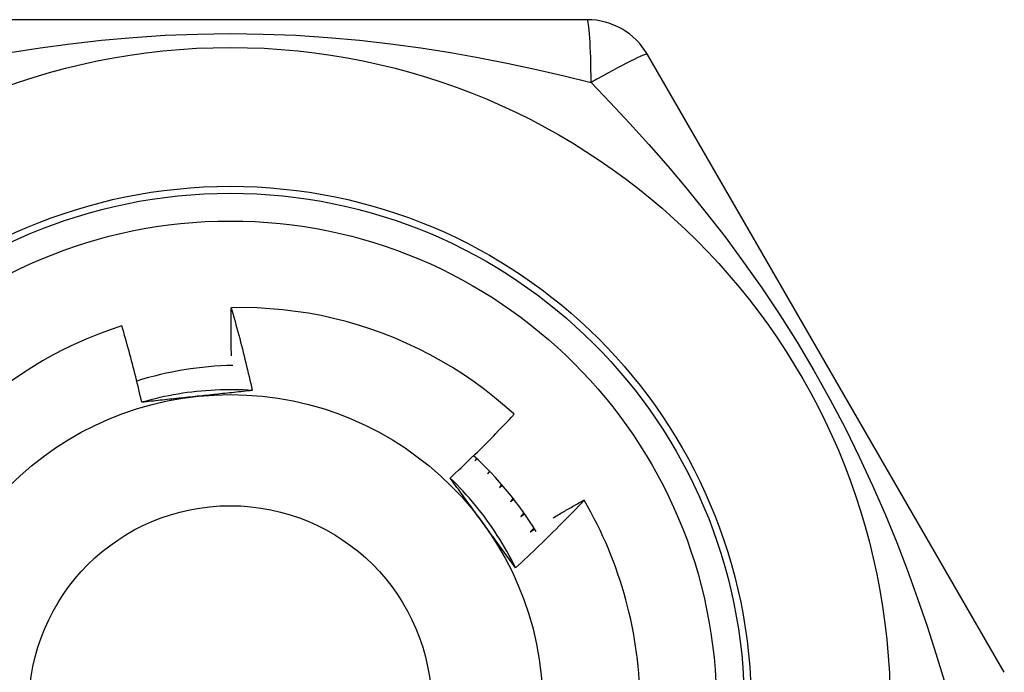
# Model space of a CAD drawing. Header units: inches. Extents: x 3.4 to 82.4, y 3.9 to 45.4.
# Tile 44 of 114: x 5.244 to 5.523, y 23.264 to 23.449. Entities that reach past the tile are written whole.
import ezdxf

# ---------------------------------------------------------------- set-up
doc = ezdxf.new("R2010")
doc.units = ezdxf.units.IN
doc.header["$MEASUREMENT"] = 0
doc.layers.add('Visible Edges(ANSI)', color=7, linetype='Continuous', lineweight=25)
doc.layers.add('Visible Tangent Edges(ANSI)', color=7, linetype='Continuous', lineweight=25)

msp = doc.modelspace()

# ---------------------------------------------------------------- linework, layer by layer
at = {"layer": 'Visible Edges(ANSI)'}
for p, q in [((5.404940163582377, 23.44854979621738), (5.2026405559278, 23.44854978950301)), ((5.523137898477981, 23.26351050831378), (5.421988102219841, 23.43870709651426)), ((5.37355561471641, 23.32414838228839), (5.37318560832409, 23.32346903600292)), ((5.37318560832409, 23.32346903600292), (5.373697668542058, 23.32401587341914)), ((5.377204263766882, 23.32057024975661), (5.376715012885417, 23.31977307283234)), ((5.376715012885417, 23.31977307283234), (5.377367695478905, 23.32040102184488)), ((5.38066792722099, 23.31680107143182), (5.380047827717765, 23.31589889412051)), ((5.380047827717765, 23.31589889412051), (5.380848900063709, 23.31659297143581)), ((5.404010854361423, 23.31235983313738), (5.404059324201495, 23.31227699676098))]:
    msp.add_line(p, q, dxfattribs=at)
at = {"layer": 'Visible Edges(ANSI)', "flags": 128}
for points in [[(5.304112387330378, 23.35325063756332), (5.304099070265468, 23.35381756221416), (5.304086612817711, 23.35438451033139), (5.304075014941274, 23.35495150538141), (5.304064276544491, 23.35551853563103), (5.304054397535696, 23.35608558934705), (5.304045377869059, 23.35665268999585), (5.304037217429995, 23.35721981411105), (5.30402991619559, 23.35778697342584), (5.304023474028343, 23.35835416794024), (5.304017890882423, 23.35892138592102), (5.30401316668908, 23.3594886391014), (5.304009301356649, 23.36005591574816), (5.304006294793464, 23.36062322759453), (5.304004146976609, 23.36119056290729), (5.304002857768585, 23.36175792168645), (5.30400242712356, 23.362325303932), (5.304002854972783, 23.36289272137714), (5.304004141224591, 23.36346015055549), (5.304006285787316, 23.36402761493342), (5.304009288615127, 23.36459509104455), (5.304013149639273, 23.36516259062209), (5.304017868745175, 23.36573011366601), (5.30402344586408, 23.36629766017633), (5.304029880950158, 23.36686521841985)], [(5.384256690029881, 23.3366691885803), (5.381516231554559, 23.33910653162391), (5.378702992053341, 23.34145298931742), (5.375819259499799, 23.34370698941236), (5.372867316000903, 23.3458669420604), (5.369849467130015, 23.34793127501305), (5.366768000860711, 23.3498984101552), (5.363625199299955, 23.35176675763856), (5.360423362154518, 23.35353474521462), (5.357164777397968, 23.35520080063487), (5.353851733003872, 23.35676333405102), (5.350486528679, 23.35822077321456), (5.347072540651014, 23.35957111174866), (5.343620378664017, 23.36081002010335), (5.340134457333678, 23.36193619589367), (5.336617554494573, 23.36294905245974), (5.33307244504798, 23.36384796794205), (5.329501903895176, 23.36463234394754), (5.325908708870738, 23.36530158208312), (5.322295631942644, 23.36585508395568), (5.318665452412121, 23.36629221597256), (5.315020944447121, 23.36661241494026), (5.311364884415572, 23.3668150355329), (5.307700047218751, 23.3668995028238), (5.304029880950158, 23.36686521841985)], [(5.304029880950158, 23.36686521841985), (5.304308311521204, 23.36589629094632), (5.304584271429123, 23.36492667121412), (5.30485775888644, 23.36395633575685), (5.305128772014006, 23.3629853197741), (5.305397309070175, 23.36201361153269), (5.30566336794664, 23.36104122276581), (5.305926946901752, 23.36006814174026), (5.306188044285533, 23.35909438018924), (5.30644666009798, 23.35811994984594), (5.306702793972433, 23.35714481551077), (5.306956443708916, 23.35616900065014), (5.307207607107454, 23.35519251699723), (5.307456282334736, 23.35421535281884), (5.307702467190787, 23.35323751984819), (5.30794615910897, 23.35225900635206), (5.308187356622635, 23.35127984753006), (5.308426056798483, 23.35030001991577), (5.308662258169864, 23.34931953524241), (5.308895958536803, 23.34833840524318), (5.309127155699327, 23.34735662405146), (5.309355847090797, 23.34637420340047), (5.309582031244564, 23.3453911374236), (5.309805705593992, 23.34440743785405), (5.310026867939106, 23.34342310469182)], [(5.273077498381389, 23.36171063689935), (5.269737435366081, 23.36060184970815), (5.266430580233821, 23.35938759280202), (5.263159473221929, 23.35806830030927), (5.259930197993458, 23.3566460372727), (5.256751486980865, 23.355124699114), (5.253625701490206, 23.35350574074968), (5.250555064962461, 23.35179059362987), (5.24754180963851, 23.34998064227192), (5.244588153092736, 23.34807731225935), (5.241696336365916, 23.3460819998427)], [(5.278709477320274, 23.3400730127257), (5.278500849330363, 23.3409815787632), (5.278289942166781, 23.34188955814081), (5.278076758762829, 23.34279695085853), (5.277861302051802, 23.34370375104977), (5.277643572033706, 23.34460995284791), (5.277423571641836, 23.34551555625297), (5.277201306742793, 23.34642056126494), (5.276976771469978, 23.34732496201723), (5.276749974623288, 23.34822874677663), (5.276520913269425, 23.34913192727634), (5.276289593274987, 23.35003448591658), (5.276056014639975, 23.35093642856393), (5.275820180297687, 23.35183774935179), (5.275582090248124, 23.35273844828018), (5.275341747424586, 23.35363850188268), (5.275099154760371, 23.3545379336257), (5.27485431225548, 23.35543673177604), (5.274607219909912, 23.3563349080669), (5.274357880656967, 23.35723245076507), (5.274106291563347, 23.35812935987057), (5.273852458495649, 23.35902563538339), (5.273596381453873, 23.35992127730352), (5.273338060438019, 23.36081628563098), (5.273077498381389, 23.36171063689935)], [(5.310026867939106, 23.34342310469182), (5.308710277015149, 23.34350473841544), (5.307392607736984, 23.34356679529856), (5.306074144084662, 23.34360932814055), (5.304755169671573, 23.34363237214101), (5.303435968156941, 23.34363598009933), (5.302116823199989, 23.3436201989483), (5.300798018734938, 23.34358506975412), (5.299479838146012, 23.34353064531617), (5.298162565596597, 23.34345697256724), (5.29684648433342, 23.34336409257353), (5.29553187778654, 23.34325205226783), (5.294219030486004, 23.34312090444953), (5.292908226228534, 23.34297068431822), (5.2915997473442, 23.34280145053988), (5.290293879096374, 23.34261323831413), (5.288990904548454, 23.34240610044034), (5.287691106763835, 23.3421800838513), (5.286394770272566, 23.34193523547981), (5.28510217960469, 23.34167159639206), (5.283813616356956, 23.34138921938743), (5.282529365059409, 23.34108814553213), (5.281249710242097, 23.34076842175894), (5.279974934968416, 23.34043009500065), (5.278705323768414, 23.34007321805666)], [(5.294530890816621, 23.34176531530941), (5.293866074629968, 23.34169543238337), (5.293201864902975, 23.34162560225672), (5.292538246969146, 23.34155579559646), (5.291875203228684, 23.34148601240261), (5.291212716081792, 23.34141623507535), (5.290550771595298, 23.34134644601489), (5.289889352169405, 23.34127663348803), (5.289228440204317, 23.34120678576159), (5.288568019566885, 23.34113689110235), (5.287908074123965, 23.34106692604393), (5.287248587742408, 23.34099688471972), (5.286589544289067, 23.34092675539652), (5.285930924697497, 23.34085651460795), (5.28527271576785, 23.340786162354), (5.284614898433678, 23.34071566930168), (5.283957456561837, 23.34064503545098), (5.283300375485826, 23.34057423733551), (5.282643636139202, 23.34050326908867), (5.281987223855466, 23.34043210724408), (5.281331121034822, 23.34036074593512), (5.280675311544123, 23.34028917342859), (5.280019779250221, 23.34021736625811), (5.279364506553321, 23.34014531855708), (5.278709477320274, 23.3400730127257)], [(5.310026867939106, 23.34342310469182), (5.309385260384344, 23.34335218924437), (5.308743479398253, 23.34328154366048), (5.308101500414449, 23.34321115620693), (5.307459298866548, 23.34314100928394), (5.30681685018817, 23.34307108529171), (5.306174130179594, 23.34300137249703), (5.305531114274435, 23.34293185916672), (5.304887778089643, 23.34286252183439), (5.304244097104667, 23.34279334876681), (5.303600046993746, 23.34272432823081), (5.302955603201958, 23.34265544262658), (5.302310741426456, 23.34258667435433), (5.301665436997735, 23.34251801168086), (5.301019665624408, 23.34244943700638), (5.300373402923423, 23.34238093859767), (5.299726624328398, 23.34231249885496), (5.299079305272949, 23.34224410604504), (5.298431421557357, 23.34217574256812), (5.297782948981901, 23.34210739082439), (5.297133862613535, 23.34203903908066), (5.296484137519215, 23.34197066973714), (5.295833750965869, 23.34190227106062), (5.295182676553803, 23.34183381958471), (5.294530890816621, 23.34176531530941)], [(5.366078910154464, 23.31859108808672), (5.366861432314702, 23.31931934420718), (5.367641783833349, 23.32004980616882), (5.368419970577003, 23.32078247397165), (5.369195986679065, 23.32151733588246), (5.369969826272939, 23.32225439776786), (5.370741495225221, 23.32299364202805), (5.371510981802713, 23.32373507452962), (5.372278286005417, 23.32447867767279), (5.373043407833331, 23.32522446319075), (5.373806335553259, 23.32597240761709), (5.374567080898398, 23.32672252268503), (5.375325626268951, 23.32747479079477), (5.376081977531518, 23.3282292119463), (5.376836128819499, 23.32898578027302), (5.377588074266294, 23.32974448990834), (5.378337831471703, 23.33050535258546), (5.379085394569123, 23.33126836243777), (5.379830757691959, 23.33203351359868), (5.380573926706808, 23.33280080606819), (5.381314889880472, 23.33357023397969), (5.38205365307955, 23.33434178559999), (5.382790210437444, 23.33511546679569), (5.383524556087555, 23.3358912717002), (5.384256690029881, 23.3366691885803)], [(5.384638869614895, 23.29314447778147), (5.384051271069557, 23.29432549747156), (5.383446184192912, 23.29549766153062), (5.382823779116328, 23.29666074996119), (5.382184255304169, 23.29781453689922), (5.381527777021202, 23.29895880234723), (5.38085453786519, 23.30009332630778), (5.380164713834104, 23.30121787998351), (5.379458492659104, 23.30233224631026), (5.378736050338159, 23.30343620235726), (5.377997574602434, 23.30452951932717), (5.377243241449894, 23.30561198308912), (5.376473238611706, 23.30668336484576), (5.375687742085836, 23.30774344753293), (5.374886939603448, 23.30879200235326), (5.374071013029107, 23.30982881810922), (5.373240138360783, 23.31085365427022), (5.372394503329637, 23.31186630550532), (5.371534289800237, 23.31286654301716), (5.370659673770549, 23.31385413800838), (5.369770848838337, 23.31482887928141), (5.368867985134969, 23.31579053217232), (5.36795127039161, 23.31673888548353), (5.367020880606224, 23.31767371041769), (5.366077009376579, 23.31859478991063)], [(5.375455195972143, 23.30573549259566), (5.375062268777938, 23.30627629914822), (5.374669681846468, 23.30681660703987), (5.374277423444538, 23.30735641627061), (5.37388547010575, 23.30789573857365), (5.373493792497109, 23.30843457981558), (5.373102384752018, 23.30897294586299), (5.372711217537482, 23.3095108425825), (5.372320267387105, 23.31004828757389), (5.371929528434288, 23.31058528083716), (5.371538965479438, 23.31112182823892), (5.371148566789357, 23.31165794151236), (5.370758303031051, 23.31219362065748), (5.37036816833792, 23.31272888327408), (5.36997813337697, 23.31326372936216), (5.369588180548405, 23.31379817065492), (5.36919828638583, 23.31433221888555), (5.368808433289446, 23.31486586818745), (5.368418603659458, 23.31539913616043), (5.368028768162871, 23.31593202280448), (5.367638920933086, 23.31646454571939), (5.36724902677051, 23.31699670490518), (5.366859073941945, 23.31752851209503), (5.366469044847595, 23.31805996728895), (5.366078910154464, 23.31859108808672)], [(5.383936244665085, 23.31285015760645), (5.383904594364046, 23.31280873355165), (5.383872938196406, 23.31276730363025), (5.383841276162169, 23.31272588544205), (5.383809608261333, 23.31268446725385), (5.383777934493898, 23.31264305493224), (5.383746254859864, 23.31260164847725), (5.383714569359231, 23.31256024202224), (5.383682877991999, 23.31251884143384), (5.383651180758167, 23.31247744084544), (5.383619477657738, 23.31243604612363), (5.383587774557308, 23.31239465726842), (5.38355605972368, 23.31235327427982), (5.383524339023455, 23.31231189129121), (5.383492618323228, 23.3122705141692), (5.383460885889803, 23.31222914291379), (5.383429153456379, 23.31218777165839), (5.383397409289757, 23.31214640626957), (5.383365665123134, 23.31210504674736), (5.383333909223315, 23.31206368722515), (5.383302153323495, 23.31202233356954), (5.383270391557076, 23.31198098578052), (5.38323861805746, 23.31193963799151), (5.383206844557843, 23.3118982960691), (5.383175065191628, 23.31185696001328)], [(5.383175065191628, 23.31185696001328), (5.383214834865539, 23.31188803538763), (5.383254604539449, 23.31191911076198), (5.383294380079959, 23.31195018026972), (5.383334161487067, 23.31198124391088), (5.383373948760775, 23.31201230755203), (5.383413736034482, 23.31204335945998), (5.383453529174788, 23.31207440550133), (5.383493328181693, 23.31210545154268), (5.383533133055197, 23.31213648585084), (5.383572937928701, 23.312167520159), (5.383612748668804, 23.31219854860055), (5.383652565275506, 23.31222957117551), (5.383692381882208, 23.31226058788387), (5.383732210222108, 23.31229159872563), (5.383772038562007, 23.31232260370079), (5.383811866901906, 23.31235360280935), (5.383851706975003, 23.31238459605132), (5.383891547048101, 23.31241558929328), (5.383931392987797, 23.31244657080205), (5.383971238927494, 23.31247755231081), (5.384011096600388, 23.31250852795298), (5.384050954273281, 23.31253949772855), (5.384090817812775, 23.31257045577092), (5.384130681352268, 23.31260141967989)], [(5.404059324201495, 23.31227699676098), (5.403276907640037, 23.31145346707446), (5.40249215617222, 23.31063219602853), (5.401705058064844, 23.30981318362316), (5.400915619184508, 23.30899644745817), (5.400123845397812, 23.30818198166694), (5.399329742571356, 23.30736979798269), (5.398533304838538, 23.30655989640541), (5.397734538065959, 23.3057522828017), (5.396933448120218, 23.30494695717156), (5.396130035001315, 23.30414393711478), (5.395324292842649, 23.30334320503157), (5.394516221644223, 23.30254476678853), (5.393705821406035, 23.30174862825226), (5.392893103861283, 23.30095479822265), (5.39207806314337, 23.30016327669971), (5.391260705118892, 23.29937407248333), (5.39044103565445, 23.29858719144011), (5.389619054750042, 23.29780263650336), (5.388794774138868, 23.29702041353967), (5.387968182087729, 23.29624052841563), (5.387139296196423, 23.29546298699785), (5.386308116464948, 23.29468779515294), (5.385474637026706, 23.29391495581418), (5.384638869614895, 23.29314447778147)], [(5.395310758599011, 23.30731224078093), (5.395670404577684, 23.30752711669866), (5.396030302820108, 23.30774160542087), (5.396390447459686, 23.30795568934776), (5.396750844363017, 23.30816938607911), (5.397111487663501, 23.30838267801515), (5.397472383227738, 23.30859558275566), (5.397833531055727, 23.30880808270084), (5.39819492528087, 23.30902018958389), (5.398556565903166, 23.30923189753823), (5.398918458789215, 23.30944321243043), (5.399280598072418, 23.30965412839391), (5.399642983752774, 23.30986464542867), (5.400005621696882, 23.3100747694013), (5.400368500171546, 23.3102844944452), (5.400731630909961, 23.31049382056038), (5.401095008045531, 23.31070274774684), (5.401458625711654, 23.31091127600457), (5.401822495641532, 23.31111941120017), (5.402186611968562, 23.31132714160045), (5.402550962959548, 23.31153447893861), (5.402915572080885, 23.31174141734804), (5.403280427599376, 23.31194795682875), (5.403645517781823, 23.31215409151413), (5.404010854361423, 23.31235983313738)], [(5.386999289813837, 23.30872741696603), (5.38696140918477, 23.30868280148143), (5.386923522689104, 23.30863819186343), (5.386885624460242, 23.30859358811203), (5.386847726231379, 23.30854899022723), (5.386809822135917, 23.30850439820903), (5.386771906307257, 23.30845981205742), (5.386733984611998, 23.30841522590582), (5.386696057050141, 23.30837065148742), (5.386658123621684, 23.30832608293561), (5.386620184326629, 23.3082815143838), (5.386582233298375, 23.30823695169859), (5.386544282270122, 23.30819240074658), (5.386506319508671, 23.30814784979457), (5.386468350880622, 23.30810330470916), (5.386430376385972, 23.30805876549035), (5.386392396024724, 23.30801423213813), (5.386354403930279, 23.30796970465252), (5.386316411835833, 23.30792517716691), (5.38627840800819, 23.30788066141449), (5.386240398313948, 23.30783614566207), (5.386202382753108, 23.30779164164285), (5.386164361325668, 23.30774713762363), (5.386126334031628, 23.30770264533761), (5.386088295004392, 23.30765815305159)], [(5.386088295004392, 23.30765815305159), (5.386134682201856, 23.30769067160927), (5.386181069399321, 23.30772318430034), (5.386227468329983, 23.30775569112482), (5.386273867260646, 23.3077881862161), (5.386320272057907, 23.30782068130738), (5.386366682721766, 23.30785316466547), (5.386413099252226, 23.30788564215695), (5.386459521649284, 23.30791811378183), (5.386505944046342, 23.30795057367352), (5.386552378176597, 23.30798303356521), (5.386598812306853, 23.3080154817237), (5.386645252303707, 23.30804792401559), (5.38669169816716, 23.30808036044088), (5.386738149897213, 23.30811279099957), (5.386784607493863, 23.30814521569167), (5.386831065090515, 23.30817762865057), (5.386877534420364, 23.30821003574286), (5.386924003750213, 23.30824243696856), (5.38697047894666, 23.30827483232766), (5.387016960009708, 23.30830722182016), (5.387063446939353, 23.30833959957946), (5.387109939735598, 23.30837197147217), (5.387156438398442, 23.30840433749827), (5.387202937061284, 23.30843669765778)], [(5.384638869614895, 23.29314447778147), (5.384256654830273, 23.29366466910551), (5.383874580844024, 23.2941851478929), (5.383492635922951, 23.29470592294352), (5.383110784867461, 23.2952270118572), (5.382729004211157, 23.2957484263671), (5.382347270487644, 23.29627018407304), (5.381965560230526, 23.29679229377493), (5.381583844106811, 23.29731477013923), (5.381202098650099, 23.29783762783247), (5.380820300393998, 23.29836088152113), (5.380438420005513, 23.29888454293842), (5.380056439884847, 23.29940862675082), (5.379674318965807, 23.29993314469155), (5.379292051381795, 23.30045811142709), (5.378909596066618, 23.30098354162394), (5.378526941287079, 23.3015094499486), (5.378144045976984, 23.30203584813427), (5.377760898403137, 23.30256274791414), (5.377377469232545, 23.30309016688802), (5.37699372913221, 23.3036181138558), (5.376609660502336, 23.30414660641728), (5.376225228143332, 23.30467566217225), (5.375840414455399, 23.30520528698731), (5.375455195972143, 23.30573549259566)], [(5.389847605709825, 23.304443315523), (5.389803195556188, 23.30439617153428), (5.389758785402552, 23.30434903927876), (5.389714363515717, 23.30430190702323), (5.389669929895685, 23.30425478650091), (5.389625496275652, 23.30420767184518), (5.389581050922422, 23.30416056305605), (5.389536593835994, 23.30411346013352), (5.389492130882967, 23.30406636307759), (5.389447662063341, 23.30401927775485), (5.389403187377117, 23.30397219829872), (5.389358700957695, 23.30392512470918), (5.389314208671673, 23.30387805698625), (5.389269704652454, 23.30383099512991), (5.389225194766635, 23.30378394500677), (5.389180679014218, 23.30373689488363), (5.389136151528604, 23.30368985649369), (5.38909161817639, 23.30364282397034), (5.389047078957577, 23.3035958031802), (5.389002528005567, 23.30354878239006), (5.388957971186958, 23.30350177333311), (5.38891340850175, 23.30345477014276), (5.388868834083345, 23.30340777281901), (5.38882425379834, 23.30336078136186), (5.388779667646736, 23.30331379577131)], [(5.388779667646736, 23.30331379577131), (5.388832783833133, 23.30334706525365), (5.388885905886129, 23.30338032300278), (5.388939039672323, 23.30341356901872), (5.388992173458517, 23.30344680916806), (5.38904531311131, 23.3034800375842), (5.389098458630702, 23.30351326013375), (5.389151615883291, 23.30354647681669), (5.389204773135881, 23.30357968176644), (5.389257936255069, 23.30361287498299), (5.389311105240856, 23.30364606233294), (5.389364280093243, 23.30367923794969), (5.389417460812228, 23.30371240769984), (5.389470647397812, 23.3037455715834), (5.389523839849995, 23.30377872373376), (5.389577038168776, 23.30381186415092), (5.389630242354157, 23.30384499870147), (5.389683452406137, 23.30387812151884), (5.389736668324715, 23.3039112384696), (5.389789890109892, 23.30394434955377), (5.389843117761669, 23.30397744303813), (5.389896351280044, 23.3040105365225), (5.389949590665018, 23.30404361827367), (5.390002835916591, 23.30407668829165), (5.390056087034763, 23.30410975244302)]]:
    msp.add_lwpolyline(points, dxfattribs=at)
at = {"layer": 'Visible Edges(ANSI)'}
for centre, radius in [((5.303790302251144, 23.25366790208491), 0.1870078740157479), ((5.303790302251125, 23.25366790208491), 0.137795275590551), ((5.303790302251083, 23.25366790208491), 0.0885826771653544)]:
    msp.add_circle(centre, radius, dxfattribs=at)
for centre, radius, start, end in [((5.404940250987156, 23.42886475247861), 0.0196850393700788, 30.0000000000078, 90.00000000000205), ((5.306488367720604, 23.25211017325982), 0.0984251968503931, 91.13352934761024, 107.2629737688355), ((5.306488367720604, 23.25211017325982), 0.0984251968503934, 31.41705126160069, 47.70405370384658), ((5.303790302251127, 23.25366790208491), 0.1161417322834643, 0, 30.30707566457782)]:
    msp.add_arc(centre, radius, start, end, dxfattribs=at)
at = {"layer": 'Visible Tangent Edges(ANSI)', "flags": 128}
for points in [[(5.24139835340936, 23.43922320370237), (5.249863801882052, 23.44056143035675), (5.258487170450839, 23.44173849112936), (5.267270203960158, 23.44273703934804), (5.276214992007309, 23.44353969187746), (5.285317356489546, 23.444128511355), (5.294537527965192, 23.44449023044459), (5.30382839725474, 23.44461278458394), (5.313119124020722, 23.44448941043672), (5.322338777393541, 23.44412602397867), (5.331443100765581, 23.44353330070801), (5.340395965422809, 23.4427284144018), (5.349173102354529, 23.44172889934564), (5.357783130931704, 23.44055202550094), (5.366228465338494, 23.43921563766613), (5.3745108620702, 23.43773752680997), (5.382634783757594, 23.43613489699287), (5.3906055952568, 23.43442481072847), (5.398410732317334, 23.43262850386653), (5.40603617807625, 23.43076750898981)], [(5.406040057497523, 23.43076572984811), (5.411457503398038, 23.42510028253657), (5.416911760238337, 23.41924344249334), (5.422383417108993, 23.41318937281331), (5.427851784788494, 23.4069335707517), (5.433289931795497, 23.40047855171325), (5.438681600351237, 23.3938163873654), (5.444012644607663, 23.38693687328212), (5.449268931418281, 23.37982979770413), (5.454436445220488, 23.37248471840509), (5.459497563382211, 23.36489625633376), (5.464420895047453, 23.35709220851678), (5.469172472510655, 23.34910736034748), (5.473710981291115, 23.34099965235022), (5.478006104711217, 23.33283351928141), (5.482044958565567, 23.32465257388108), (5.485824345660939, 23.31649673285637), (5.489347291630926, 23.30839573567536), (5.492633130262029, 23.30035080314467), (5.495698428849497, 23.29236873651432), (5.498559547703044, 23.28445691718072), (5.50123360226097, 23.27662006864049), (5.503738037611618, 23.26886210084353), (5.506084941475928, 23.26120451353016)]]:
    msp.add_lwpolyline(points, dxfattribs=at)
at = {"layer": 'Visible Tangent Edges(ANSI)'}
for centre, radius in [((5.303790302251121, 23.25366790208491), 0.1476377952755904), ((5.303790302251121, 23.25366790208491), 0.1456692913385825), ((5.303790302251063, 23.25366790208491), 0.0570866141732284)]:
    msp.add_circle(centre, radius, dxfattribs=at)
for centre, major_axis, ratio, start_param, end_param in [((5.404940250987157, 23.42886475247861), (0, 0.0196850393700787), 0.0560536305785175, 4.809173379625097, 6.283185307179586), ((5.404940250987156, 23.42886475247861), (0.017047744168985, 0.0098425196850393), 0.0560536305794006, 0, 1.474011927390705)]:
    msp.add_ellipse(centre, major_axis=major_axis, ratio=ratio, start_param=start_param, end_param=end_param, dxfattribs=at)

doc.saveas('drawing.dxf')
